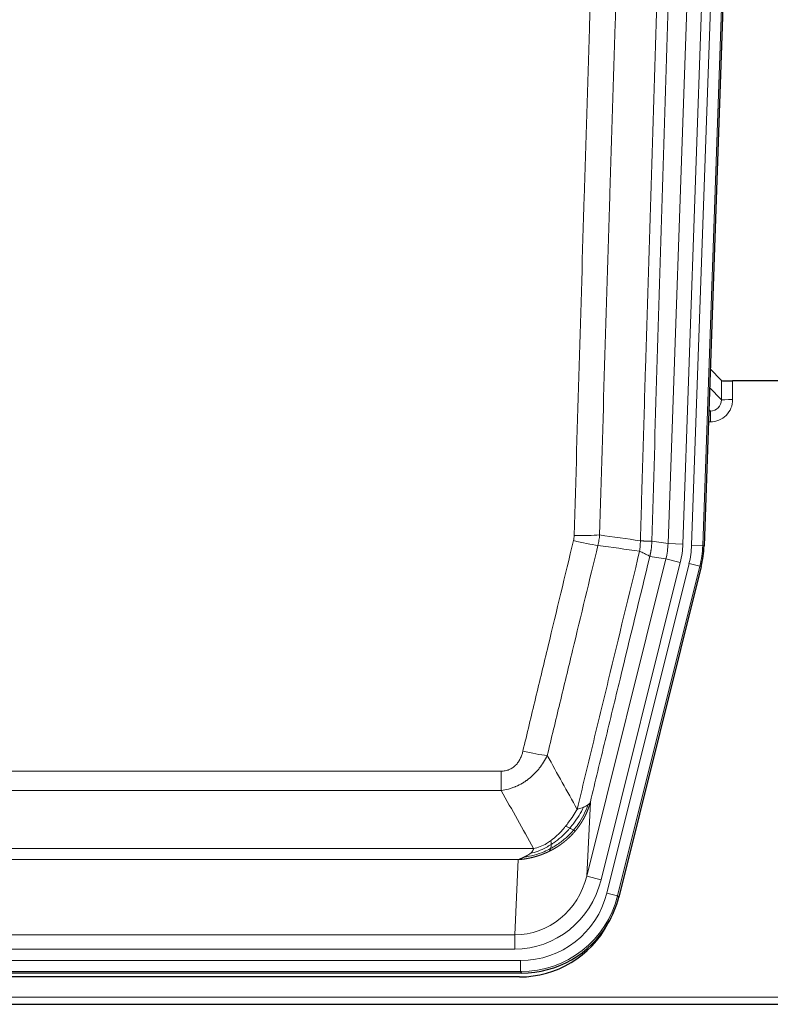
# Model space of a CAD drawing. Header units: inches. Extents: x 0 to 29700, y -16 to 21000.
# Tile 7 of 213: x 4266 to 4468, y 8980 to 9246. Entities that reach past the tile are written whole.
import ezdxf

# ---------------------------------------------------------------- set-up
doc = ezdxf.new("R2010")
doc.units = ezdxf.units.IN
doc.layers.add('1', color=7, linetype='Continuous', true_color=0xffffff)

msp = doc.modelspace()

# ---------------------------------------------------------------- linework, layer by layer
at = {"layer": '1', "color": 110, "linetype": 'Continuous', "lineweight": 13}
for p, q in [((4440.824, 9104.543), (4453.89, 9478.714)), ((4457.882, 9478.575), (4444.816, 9104.404)), ((4447.163, 9104.074), (4460.274, 9479.517)), ((4463.268, 9479.413), (4450.157, 9103.97)), ((4455.236, 9143.288), (4455.225, 9148.519)), ((4458.224, 9148.418), (4458.234, 9143.37)), ((4452.022, 9146.616), (4455.236, 9143.288)), ((4451.8, 9140.281), (4452.243, 9140.281)), ((4452.243, 9140.281), (4451.816, 9140.723)), ((4452.243, 9140.281), (4452.243, 9137.361)), ((4452.243, 9137.361), (4451.699, 9137.361)), ((4436.447, 9105.158), (4440.824, 9104.543)), ((4440.824, 9104.543), (4444.816, 9104.404)), ((4450.157, 9103.97), (4447.163, 9104.074)), ((4450.157, 9103.97), (4450.531, 9103.917)), ((4418.891, 9014.771), (4440.243, 9100.409)), ((4440.243, 9100.409), (4435.891, 9101.02)), ((4440.243, 9100.409), (4444.119, 9099.442)), ((4422.767, 9013.804), (4444.119, 9099.442)), ((4424.292, 9010.178), (4446.466, 9099.112)), ((4449.373, 9098.388), (4427.199, 9009.453)), ((4449.373, 9098.388), (4446.466, 9099.112)), ((4449.746, 9098.335), (4449.373, 9098.388)), ((4190.455, 9043.125), (4395.798, 9043.125)), ((4395.798, 9037.884), (4395.798, 9043.125)), ((4395.798, 9037.884), (4190.455, 9037.884)), ((4419.849, 9034.826), (4418.891, 9014.771)), ((4181.724, 9022.265), (4404.529, 9022.265)), ((4400.417, 9019.235), (4185.837, 9019.235)), ((4399.448, 8998.956), (4400.417, 9019.235)), ((4422.767, 9013.804), (4418.891, 9014.771)), ((4427.199, 9009.453), (4424.292, 9010.178)), ((4427.199, 9009.453), (4427.492, 9009.078)), ((4186.805, 8998.956), (4399.448, 8998.956)), ((4399.448, 8995.092), (4399.448, 8998.956)), ((4399.448, 8995.092), (4186.805, 8995.092)), ((4185.216, 8992.009), (4401.037, 8992.009)), ((4401.037, 8989.013), (4401.037, 8992.009)), ((4401.037, 8989.013), (4185.216, 8989.013)), ((4401.33, 8988.638), (4401.037, 8989.013)), ((4049.127, 8982.152), (4537.127, 8982.152))]:
    msp.add_line(p, q, dxfattribs=at)
at = {"layer": '1', "color": 2, "linetype": 'Continuous', "lineweight": 25}
for p, q in [((4463.649, 9479.562), (4450.531, 9103.917)), ((4455.225, 9148.519), (4452.198, 9151.654)), ((4488.127, 9148.418), (4458.224, 9148.418)), ((4449.746, 9098.335), (4427.492, 9009.078)), ((4401.33, 8988.638), (4184.923, 8988.638)), ((4400.738, 8987.595), (4185.515, 8987.595)), ((4049.127, 8980.205), (4537.127, 8980.205))]:
    msp.add_line(p, q, dxfattribs=at)
for centre, major_axis, ratio, start_param, end_param in [((4458.223, 9148.523), (3, 0), 0.0349646, 3.1753451, 4.712515), ((4423.51, 9104.868, 0), (-26.774, 3.763), 0.9986144, 3.0370169, 3.2461684), ((4401.272, 9015.675, 0), (-16.66, 21.323), 0.9977958, 3.5187977, 3.8037475), ((4400.713, 9014.611), (-16.639, 21.297), 0.9990195, 2.4788434, 3.5628372), ((4401.272, 9015.675, 0), (-16.66, 21.323), 0.9977958, 2.4794378, 3.5187977)]:
    msp.add_ellipse(centre, major_axis=major_axis, ratio=ratio, start_param=start_param, end_param=end_param, dxfattribs=at)
at = {"layer": '1', "color": 110, "linetype": 'Continuous', "lineweight": 13}
for centre, major_axis, ratio, start_param, end_param in [((4452.231, 9143.37), (3.237, -5.067), 0.9977321, 5.7157535, 7.2865499), ((4452.231, 9143.292), (1.726, -2.474), 0.9943829, 5.6754356, 7.2462319), ((4458.234, 9143.292), (-3, -0.006), 0.0261769, 4.7123351, 6.249505), ((4415.306, 9106.457), (-9.719, 2.353), 0.1107863, 1.5976112, 2.3432486), ((4415.494, 9107.863), (-9.996, 0.288), 0.1133347, 1.5740649, 2.3314742), ((4420.798, 9105.25), (19.844, -2.789), 0.9980617, 6.1786096, 6.387761), ((4420.798, 9105.25), (23.799, -3.345), 0.9986144, 6.1786096, 6.387761), ((4423.145, 9104.92, 0), (-23.799, 3.345), 0.9986144, 3.0370169, 3.2461684), ((4423.145, 9104.92), (26.766, -3.762), 0.9989218, 6.1786096, 6.387761), ((4401.645, 9049.883), (9.722, -2.342), 0.1329353, 4.744395, 5.4873531), ((4399.528, 9019.939), (-1.001, -20.961), 0.9530564, 0.0460885, 1.3674009), ((4399.528, 9019.939, 0), (-1.185, -24.82), 0.9658521, 0.0460885, 1.3674009), ((4400.985, 9016.042, 0), (-14.809, 18.954), 0.9977958, 2.4794378, 3.8037475), ((4400.985, 9016.042), (16.651, -21.313), 0.9982842, 5.6210305, 6.9453401)]:
    msp.add_ellipse(centre, major_axis=major_axis, ratio=ratio, start_param=start_param, end_param=end_param, dxfattribs=at)
for points, knots in [([(4433.358, 9105.289), (4433.414, 9107.222), (4433.47, 9109.156), (4433.582, 9113.023), (4433.75, 9118.825), (4434.146, 9132.366), (4434.489, 9143.978), (4435.182, 9167.211), (4436.123, 9198.211), (4437.581, 9244.775), (4438.586, 9275.861), (4439.159, 9293.359), (4439.223, 9295.304), (4439.351, 9299.193), (4439.544, 9305.026), (4439.995, 9318.639), (4440.387, 9330.31), (4440.715, 9340.037), (4440.781, 9341.982), (4440.913, 9345.873), (4441.111, 9351.709), (4441.576, 9365.326), (4441.979, 9376.997), (4442.791, 9400.337), (4443.888, 9431.456), (4445.016, 9462.568), (4445.587, 9478.123)], [0, 0, 0, 0, 0.015625, 0.015625, 0.03125, 0.0625, 0.125, 0.125, 0.25, 0.375, 0.5, 0.5, 0.515625, 0.515625, 0.53125, 0.5625, 0.625, 0.625, 0.640625, 0.640625, 0.65625, 0.6875, 0.75, 0.75, 0.875, 1, 1, 1, 1]), ([(4448.643, 9476.647), (4448.073, 9461.148), (4446.948, 9430.147), (4445.854, 9399.14), (4445.045, 9375.883), (4444.643, 9364.254), (4444.179, 9350.685), (4443.981, 9344.87), (4443.85, 9340.993), (4443.784, 9339.055), (4443.457, 9329.363), (4443.066, 9317.735), (4442.616, 9304.171), (4442.424, 9298.358), (4442.296, 9294.483), (4442.233, 9292.546), (4441.66, 9275.111), (4440.659, 9244.137), (4439.204, 9197.742), (4437.798, 9151.412), (4436.892, 9120.569), (4436.447, 9105.158)], [0, 0, 0, 0, 0.125, 0.25, 0.25, 0.3125, 0.34375, 0.359375, 0.359375, 0.375, 0.375, 0.4375, 0.46875, 0.484375, 0.484375, 0.5, 0.5, 0.625, 0.75, 0.875, 1, 1, 1, 1]), ([(4415.494, 9106.729), (4415.931, 9121.967), (4416.822, 9152.467), (4417.742, 9183.015), (4418.444, 9205.944), (4418.68, 9213.59), (4419.156, 9228.887), (4419.396, 9236.539), (4420.121, 9259.503), (4420.612, 9274.819), (4421.236, 9293.973), (4421.361, 9297.804), (4421.613, 9305.465), (4421.991, 9316.958), (4422.373, 9328.45), (4423.144, 9351.435), (4424.186, 9382.082), (4425.794, 9428.054), (4426.895, 9458.703), (4427.452, 9474.027)], [0, 0, 0, 0, 0.125, 0.25, 0.25, 0.3125, 0.3125, 0.375, 0.375, 0.5, 0.5, 0.53125, 0.53125, 0.5625, 0.625, 0.625, 0.75, 0.875, 1, 1, 1, 1]), ([(4434.335, 9473.684), (4433.777, 9458.378), (4432.675, 9427.768), (4431.065, 9381.853), (4430.022, 9351.244), (4429.25, 9328.288), (4428.867, 9316.81), (4428.488, 9305.332), (4428.237, 9297.68), (4428.111, 9293.854), (4427.487, 9274.724), (4426.995, 9259.427), (4426.269, 9236.492), (4426.028, 9228.849), (4425.552, 9213.571), (4425.316, 9205.934), (4424.613, 9183.034), (4423.691, 9152.525), (4422.799, 9122.063), (4422.361, 9106.844)], [0, 0, 0, 0, 0.125, 0.25, 0.375, 0.375, 0.4375, 0.46875, 0.46875, 0.5, 0.5, 0.625, 0.625, 0.6875, 0.6875, 0.75, 0.75, 0.875, 1, 1, 1, 1]), ([(4401.645, 9048.516), (4402.779, 9053.243), (4403.914, 9057.973), (4406.187, 9067.434), (4407.324, 9072.166), (4410.739, 9086.367), (4413.021, 9095.84), (4415.306, 9105.318)], [0, 0, 0, 0, 0.25, 0.25, 0.5, 0.5, 1, 1, 1, 1]), ([(4415.494, 9106.729), (4415.487, 9106.491), (4415.468, 9106.254), (4415.405, 9105.783), (4415.362, 9105.55), (4415.306, 9105.318)], [0, 0, 0, 0, 0.5, 0.5, 1, 1, 1, 1]), ([(4433.358, 9105.289), (4433.337, 9104.811), (4433.322, 9104.336), (4433.263, 9103.39), (4433.221, 9102.921), (4433.146, 9102.455)], [0, 0, 0, 0, 0.5, 0.5, 1, 1, 1, 1]), ([(4433.358, 9105.289), (4433.371, 9105.288), (4433.396, 9105.286), (4433.434, 9105.283), (4433.472, 9105.279), (4433.51, 9105.276), (4433.549, 9105.273), (4433.587, 9105.27), (4433.626, 9105.267), (4433.664, 9105.264), (4433.703, 9105.261), (4433.742, 9105.258), (4433.781, 9105.255), (4433.819, 9105.252), (4433.858, 9105.249), (4433.898, 9105.247), (4433.937, 9105.244), (4433.976, 9105.241), (4434.015, 9105.238), (4434.054, 9105.235), (4434.093, 9105.233), (4434.133, 9105.23), (4434.172, 9105.227), (4434.211, 9105.225), (4434.25, 9105.222), (4434.289, 9105.22), (4434.329, 9105.217), (4434.368, 9105.215), (4434.407, 9105.212), (4434.446, 9105.21), (4434.485, 9105.208), (4434.524, 9105.205), (4434.562, 9105.203), (4434.601, 9105.201), (4434.64, 9105.199), (4434.678, 9105.197), (4434.717, 9105.194), (4434.755, 9105.192), (4434.793, 9105.19), (4434.831, 9105.188), (4434.869, 9105.187), (4434.906, 9105.185), (4434.944, 9105.183), (4434.981, 9105.181), (4435.018, 9105.179), (4435.055, 9105.178), (4435.092, 9105.176), (4435.128, 9105.174), (4435.164, 9105.173), (4435.2, 9105.171), (4435.236, 9105.17), (4435.272, 9105.169), (4435.307, 9105.167), (4435.342, 9105.166), (4435.376, 9105.165), (4435.411, 9105.163), (4435.444, 9105.162), (4435.478, 9105.161), (4435.511, 9105.16), (4435.547, 9105.159), (4435.583, 9105.158), (4435.622, 9105.157), (4435.659, 9105.156), (4435.696, 9105.155), (4435.732, 9105.154), (4435.767, 9105.154), (4435.801, 9105.153), (4435.835, 9105.152), (4435.867, 9105.152), (4435.899, 9105.151), (4435.93, 9105.151), (4435.96, 9105.15), (4435.989, 9105.15), (4436.017, 9105.149), (4436.045, 9105.149), (4436.071, 9105.149), (4436.097, 9105.149), (4436.122, 9105.149), (4436.146, 9105.149), (4436.169, 9105.149), (4436.192, 9105.149), (4436.213, 9105.149), (4436.234, 9105.149), (4436.253, 9105.149), (4436.272, 9105.15), (4436.29, 9105.15), (4436.307, 9105.15), (4436.323, 9105.151), (4436.338, 9105.151), (4436.353, 9105.152), (4436.366, 9105.152), (4436.379, 9105.153), (4436.39, 9105.153), (4436.401, 9105.154), (4436.411, 9105.155), (4436.42, 9105.155), (4436.428, 9105.156), (4436.436, 9105.157), (4436.442, 9105.158), (4436.446, 9105.158), (4436.447, 9105.158)], [0, 0, 0, 0, 0.0069372, 0.0139334, 0.0209887, 0.028103, 0.0352764, 0.0425088, 0.0498003, 0.0571509, 0.0645605, 0.0720292, 0.0795569, 0.0871437, 0.0947896, 0.1024945, 0.1102584, 0.1180815, 0.1259636, 0.1339048, 0.141905, 0.1499643, 0.1580827, 0.1662601, 0.1744966, 0.1827922, 0.1911468, 0.1995605, 0.2080333, 0.2165651, 0.225156, 0.233806, 0.2425151, 0.2512832, 0.2601104, 0.2689967, 0.277942, 0.2869465, 0.29601, 0.3051325, 0.3143142, 0.3235549, 0.3328547, 0.3422136, 0.3516315, 0.3611085, 0.3706446, 0.3802398, 0.3898941, 0.3996074, 0.4093798, 0.4192113, 0.4291019, 0.4390515, 0.4490602, 0.459128, 0.4692549, 0.4794409, 0.4896859, 0.4999901, 0.5124905, 0.524991, 0.5374914, 0.5499918, 0.5624922, 0.5749926, 0.587493, 0.5999934, 0.6124937, 0.6249941, 0.6374944, 0.6499948, 0.6624951, 0.6749954, 0.6874957, 0.699996, 0.7124963, 0.7249966, 0.7374968, 0.7499971, 0.7624973, 0.7749976, 0.7874978, 0.799998, 0.8124982, 0.8249984, 0.8374986, 0.8499988, 0.8624989, 0.8749991, 0.8874992, 0.8999993, 0.9124995, 0.9249996, 0.9374997, 0.9499998, 0.9624998, 0.9749999, 0.9875, 1, 1, 1, 1]), ([(4436.447, 9105.158), (4436.447, 9105.146), (4436.446, 9105.098), (4436.442, 9104.996), (4436.435, 9104.83), (4436.424, 9104.6), (4436.405, 9104.307), (4436.376, 9103.951), (4436.335, 9103.532), (4436.291, 9103.173), (4436.252, 9102.898), (4436.227, 9102.726), (4436.201, 9102.56), (4436.174, 9102.397), (4436.146, 9102.24), (4436.119, 9102.087), (4436.09, 9101.938), (4436.062, 9101.794), (4436.033, 9101.654), (4436.005, 9101.519), (4435.976, 9101.388), (4435.948, 9101.261), (4435.92, 9101.139), (4435.9, 9101.059), (4435.891, 9101.02)], [0, 0, 0, 0, 0.0092499, 0.0337179, 0.073404, 0.128308, 0.1984299, 0.2837694, 0.3843264, 0.5001005, 0.5424888, 0.5838484, 0.6241794, 0.6634821, 0.7017567, 0.7390032, 0.7752221, 0.8104134, 0.8445775, 0.8777146, 0.909825, 0.9409091, 0.9709673, 1, 1, 1, 1]), ([(4421.902, 9104.044), (4419.614, 9094.579), (4417.33, 9085.119), (4413.911, 9070.938), (4412.772, 9066.212), (4410.497, 9056.764), (4409.36, 9052.042), (4408.225, 9047.321)], [0, 0, 0, 0, 0.5, 0.5, 0.75, 0.75, 1, 1, 1, 1]), ([(4416.292, 9032.812), (4417.69, 9038.606), (4419.089, 9044.403), (4421.892, 9056.001), (4423.295, 9061.803), (4427.508, 9079.214), (4430.324, 9090.83), (4433.146, 9102.455)], [0, 0, 0, 0, 0.25, 0.25, 0.5, 0.5, 1, 1, 1, 1]), ([(4433.146, 9102.455), (4433.555, 9102.262), (4433.927, 9102.088), (4434.586, 9101.778), (4434.871, 9101.641), (4435.343, 9101.404), (4435.529, 9101.304), (4435.792, 9101.138), (4435.87, 9101.071), (4435.891, 9101.02)], [0, 0, 0, 0, 0.25, 0.25, 0.5, 0.5, 0.75, 0.75, 1, 1, 1, 1]), ([(4435.891, 9101.02), (4433.205, 9089.972), (4430.526, 9078.932), (4426.515, 9062.382), (4425.179, 9056.868), (4422.512, 9045.844), (4421.179, 9040.334), (4419.849, 9034.826)], [0, 0, 0, 0, 0.5, 0.5, 0.75, 0.75, 1, 1, 1, 1]), ([(4401.645, 9048.516), (4401.624, 9048.428), (4401.602, 9048.341), (4401.556, 9048.167), (4401.532, 9048.08), (4401.456, 9047.821), (4401.402, 9047.65), (4401.284, 9047.312), (4401.22, 9047.145), (4401.084, 9046.815), (4401.01, 9046.652), (4400.853, 9046.331), (4400.769, 9046.173), (4400.634, 9045.939), (4400.587, 9045.862), (4400.491, 9045.709), (4400.441, 9045.633), (4400.287, 9045.409), (4400.179, 9045.265), (4399.951, 9044.986), (4399.831, 9044.852), (4399.642, 9044.659), (4399.545, 9044.564), (4399.444, 9044.473), (4399.376, 9044.413), (4399.341, 9044.383), (4399.167, 9044.237), (4399.022, 9044.129), (4398.575, 9043.826), (4398.259, 9043.657), (4397.838, 9043.487), (4397.753, 9043.455), (4397.58, 9043.396), (4397.493, 9043.369), (4397.232, 9043.293), (4397.056, 9043.253), (4396.701, 9043.188), (4396.522, 9043.164), (4396.162, 9043.133), (4395.981, 9043.125), (4395.798, 9043.125)], [0, 0, 0, 0, 0.03125, 0.03125, 0.0625, 0.0625, 0.125, 0.125, 0.1875, 0.1875, 0.25, 0.25, 0.3125, 0.3125, 0.34375, 0.34375, 0.375, 0.375, 0.4375, 0.4375, 0.5, 0.5, 0.53125, 0.546875, 0.546875, 0.5625, 0.5625, 0.625, 0.625, 0.75, 0.75, 0.78125, 0.78125, 0.8125, 0.8125, 0.875, 0.875, 0.9375, 0.9375, 1, 1, 1, 1]), ([(4408.225, 9047.321), (4407.927, 9046.71), (4407.601, 9046.118), (4406.888, 9044.974), (4406.501, 9044.422), (4405.873, 9043.626), (4405.601, 9043.301), (4405.316, 9042.985), (4405.201, 9042.859), (4405.143, 9042.797), (4404.967, 9042.611), (4404.849, 9042.489), (4404.246, 9041.888), (4403.737, 9041.439), (4403.065, 9040.917), (4402.929, 9040.815), (4402.722, 9040.665), (4402.652, 9040.616), (4402.512, 9040.518), (4402.442, 9040.469), (4402.09, 9040.231), (4401.803, 9040.05), (4400.927, 9039.536), (4400.322, 9039.232), (4399.619, 9038.934), (4399.54, 9038.902), (4399.383, 9038.838), (4399.303, 9038.807), (4399.065, 9038.715), (4398.906, 9038.657), (4398.426, 9038.49), (4398.104, 9038.39), (4397.129, 9038.119), (4396.468, 9037.981), (4395.798, 9037.884)], [0, 0, 0, 0, 0.125, 0.125, 0.25, 0.25, 0.3125, 0.328125, 0.328125, 0.34375, 0.34375, 0.375, 0.375, 0.5, 0.5, 0.53125, 0.53125, 0.546875, 0.546875, 0.5625, 0.5625, 0.625, 0.625, 0.75, 0.75, 0.765625, 0.765625, 0.78125, 0.78125, 0.8125, 0.8125, 0.875, 0.875, 1, 1, 1, 1]), ([(4417.999, 9033.371), (4417.301, 9031.906), (4416.43, 9030.451), (4415.069, 9028.633), (4414.712, 9028.188), (4414.341, 9027.756)], [0, 0, 0, 0, 0.75, 0.75, 1, 1, 1, 1]), ([(4419.21, 9034.043), (4418.597, 9032.23), (4417.701, 9030.451), (4416.172, 9028.269), (4415.762, 9027.74), (4415.327, 9027.229)], [0, 0, 0, 0, 0.75, 0.75, 1, 1, 1, 1]), ([(4419.849, 9034.826), (4419.843, 9034.803), (4419.831, 9034.757), (4419.813, 9034.689), (4419.794, 9034.621), (4419.776, 9034.553), (4419.757, 9034.486), (4419.739, 9034.418), (4419.72, 9034.351), (4419.701, 9034.285), (4419.681, 9034.219), (4419.662, 9034.153), (4419.642, 9034.087), (4419.623, 9034.021), (4419.603, 9033.956), (4419.583, 9033.891), (4419.562, 9033.827), (4419.542, 9033.763), (4419.521, 9033.699), (4419.501, 9033.635), (4419.48, 9033.572), (4419.459, 9033.508), (4419.438, 9033.446), (4419.417, 9033.383), (4419.395, 9033.321), (4419.374, 9033.259), (4419.352, 9033.197), (4419.33, 9033.136), (4419.309, 9033.075), (4419.287, 9033.014), (4419.265, 9032.954), (4419.242, 9032.894), (4419.22, 9032.834), (4419.198, 9032.774), (4419.175, 9032.715), (4419.152, 9032.656), (4419.13, 9032.597), (4419.107, 9032.539), (4419.084, 9032.481), (4419.061, 9032.423), (4419.038, 9032.366), (4419.015, 9032.308), (4418.991, 9032.252), (4418.968, 9032.195), (4418.944, 9032.139), (4418.921, 9032.082), (4418.897, 9032.027), (4418.873, 9031.971), (4418.85, 9031.916), (4418.826, 9031.861), (4418.802, 9031.806), (4418.778, 9031.752), (4418.754, 9031.698), (4418.73, 9031.644), (4418.706, 9031.591), (4418.681, 9031.538), (4418.657, 9031.485), (4418.633, 9031.432), (4418.608, 9031.38), (4418.584, 9031.328), (4418.559, 9031.276), (4418.535, 9031.224), (4418.51, 9031.173), (4418.485, 9031.122), (4418.461, 9031.072), (4418.436, 9031.021), (4418.411, 9030.971), (4418.386, 9030.922), (4418.362, 9030.872), (4418.337, 9030.823), (4418.312, 9030.774), (4418.287, 9030.725), (4418.262, 9030.677), (4418.237, 9030.629), (4418.212, 9030.581), (4418.187, 9030.533), (4418.162, 9030.486), (4418.137, 9030.439), (4418.112, 9030.392), (4418.087, 9030.346), (4418.062, 9030.3), (4418.037, 9030.254), (4418.012, 9030.208), (4417.987, 9030.163), (4417.962, 9030.118), (4417.937, 9030.073), (4417.912, 9030.028), (4417.886, 9029.984), (4417.861, 9029.94), (4417.836, 9029.896), (4417.811, 9029.853), (4417.786, 9029.809), (4417.761, 9029.767), (4417.736, 9029.724), (4417.711, 9029.681), (4417.686, 9029.639), (4417.661, 9029.597), (4417.636, 9029.556), (4417.611, 9029.514), (4417.586, 9029.473), (4417.562, 9029.433), (4417.537, 9029.392), (4417.512, 9029.352), (4417.487, 9029.312), (4417.462, 9029.272), (4417.438, 9029.232), (4417.413, 9029.193), (4417.388, 9029.154), (4417.364, 9029.115), (4417.339, 9029.077), (4417.315, 9029.038), (4417.29, 9029), (4417.266, 9028.963), (4417.241, 9028.925), (4417.217, 9028.888), (4417.193, 9028.851), (4417.168, 9028.814), (4417.144, 9028.778), (4417.12, 9028.742), (4417.096, 9028.706), (4417.072, 9028.67), (4417.048, 9028.634), (4417.024, 9028.599), (4417, 9028.564), (4416.976, 9028.529), (4416.953, 9028.495), (4416.929, 9028.461), (4416.905, 9028.427), (4416.882, 9028.393), (4416.858, 9028.359), (4416.835, 9028.326), (4416.812, 9028.293), (4416.788, 9028.26), (4416.765, 9028.228), (4416.742, 9028.195), (4416.719, 9028.163), (4416.696, 9028.131), (4416.673, 9028.1), (4416.65, 9028.068), (4416.628, 9028.037), (4416.605, 9028.006), (4416.583, 9027.976), (4416.56, 9027.945), (4416.538, 9027.915), (4416.515, 9027.885), (4416.493, 9027.855), (4416.471, 9027.826), (4416.449, 9027.797), (4416.427, 9027.767), (4416.405, 9027.739), (4416.384, 9027.71), (4416.362, 9027.682), (4416.34, 9027.654), (4416.319, 9027.626), (4416.298, 9027.598), (4416.276, 9027.57), (4416.255, 9027.543), (4416.234, 9027.516), (4416.213, 9027.489), (4416.192, 9027.463), (4416.172, 9027.437), (4416.151, 9027.41), (4416.13, 9027.384), (4416.11, 9027.359), (4416.09, 9027.333), (4416.069, 9027.308), (4416.049, 9027.283), (4416.029, 9027.258), (4416.009, 9027.234), (4415.99, 9027.209), (4415.97, 9027.185), (4415.95, 9027.161), (4415.931, 9027.137), (4415.912, 9027.114), (4415.892, 9027.091), (4415.873, 9027.067), (4415.854, 9027.045), (4415.836, 9027.022), (4415.823, 9027.007), (4415.817, 9026.999)], [0, 0, 0, 0, 0.0080212, 0.0160154, 0.0239827, 0.0319231, 0.0398365, 0.0477229, 0.0555824, 0.0634149, 0.0712205, 0.0789992, 0.0867509, 0.0944756, 0.1021734, 0.1098443, 0.1174881, 0.1251051, 0.1326951, 0.1402581, 0.1477942, 0.1553034, 0.1627856, 0.1702408, 0.1776691, 0.1850704, 0.1924448, 0.1997923, 0.2071128, 0.2144063, 0.2216729, 0.2289126, 0.2361253, 0.243311, 0.2504698, 0.2576016, 0.2647065, 0.2717845, 0.2788355, 0.2858595, 0.2928566, 0.2998268, 0.30677, 0.3136862, 0.3205755, 0.3274379, 0.3342733, 0.3410817, 0.3478632, 0.3546178, 0.3613454, 0.3680461, 0.3747198, 0.3813665, 0.3879863, 0.3945792, 0.4011451, 0.4076841, 0.4141961, 0.4206811, 0.4271393, 0.4335704, 0.4399746, 0.4463519, 0.4527022, 0.4590256, 0.465322, 0.4715915, 0.477834, 0.4840496, 0.4902382, 0.4963999, 0.5025346, 0.5086424, 0.5147232, 0.5207771, 0.526804, 0.532804, 0.5387771, 0.5447232, 0.5506423, 0.5565345, 0.5623997, 0.568238, 0.5740494, 0.5798338, 0.5855912, 0.5913217, 0.5970253, 0.6027019, 0.6083515, 0.6139742, 0.61957, 0.6251388, 0.6306807, 0.6361956, 0.6416836, 0.6471446, 0.6525787, 0.6579858, 0.663366, 0.6687192, 0.6740455, 0.6793448, 0.6846172, 0.6898627, 0.6950812, 0.7002727, 0.7054373, 0.710575, 0.7156857, 0.7207694, 0.7258262, 0.7308561, 0.735859, 0.740835, 0.745784, 0.7507061, 0.7556012, 0.7604694, 0.7653107, 0.7701249, 0.7749123, 0.7796727, 0.7844061, 0.7891127, 0.7937922, 0.7984448, 0.8030705, 0.8076692, 0.812241, 0.8167858, 0.8213037, 0.8257947, 0.8302587, 0.8346957, 0.8391058, 0.843489, 0.8478452, 0.8521745, 0.8564768, 0.8607522, 0.8650006, 0.8692221, 0.8734166, 0.8775842, 0.8817249, 0.8858386, 0.8899254, 0.8939852, 0.8980181, 0.902024, 0.906003, 0.909955, 0.9138802, 0.9177783, 0.9216495, 0.9254938, 0.9293111, 0.9331015, 0.936865, 0.9406015, 0.944311, 0.9479937, 0.9516493, 0.9552781, 0.9588799, 0.9624547, 0.9660026, 0.9695236, 0.9730176, 0.9764847, 0.9799249, 0.9833381, 0.9867243, 0.9900837, 0.993416, 0.9967215, 1, 1, 1, 1]), ([(4417.999, 9033.371), (4417.876, 9033.32), (4417.748, 9033.27), (4417.416, 9033.148), (4417.205, 9033.077), (4416.764, 9032.941), (4416.532, 9032.875), (4416.292, 9032.812)], [0, 0, 0, 0, 0.25, 0.25, 0.625, 0.625, 1, 1, 1, 1]), ([(4419.21, 9034.043), (4419.171, 9034.013), (4419.13, 9033.983), (4418.963, 9033.864), (4418.824, 9033.777), (4418.52, 9033.609), (4418.356, 9033.528), (4418.121, 9033.423), (4418.06, 9033.397), (4417.999, 9033.371)], [0, 0, 0, 0, 0.125, 0.125, 0.5, 0.5, 0.875, 0.875, 1, 1, 1, 1]), ([(4419.849, 9034.826), (4419.764, 9034.617), (4419.622, 9034.418), (4419.359, 9034.166), (4419.287, 9034.104), (4419.21, 9034.043)], [0, 0, 0, 0, 0.75, 0.75, 1, 1, 1, 1]), ([(4416.292, 9032.812), (4415.599, 9031.672), (4414.833, 9030.483), (4413.706, 9028.953), (4413.415, 9028.575), (4413.117, 9028.205)], [0, 0, 0, 0, 0.75, 0.75, 1, 1, 1, 1]), ([(4413.117, 9028.205), (4412.967, 9028.02), (4412.816, 9027.837), (4412.201, 9027.114), (4411.722, 9026.592), (4410.728, 9025.611), (4410.213, 9025.152), (4409.506, 9024.593), (4409.328, 9024.457), (4409.147, 9024.327)], [0, 0, 0, 0, 0.125, 0.125, 0.5, 0.5, 0.875, 0.875, 1, 1, 1, 1]), ([(4414.341, 9027.756), (4414.242, 9027.805), (4414.141, 9027.852), (4413.884, 9027.966), (4413.727, 9028.03), (4413.416, 9028.137), (4413.263, 9028.179), (4413.117, 9028.205)], [0, 0, 0, 0, 0.25, 0.25, 0.625, 0.625, 1, 1, 1, 1]), ([(4415.817, 9026.999), (4415.802, 9026.982), (4415.773, 9026.947), (4415.729, 9026.894), (4415.684, 9026.842), (4415.64, 9026.79), (4415.595, 9026.738), (4415.551, 9026.686), (4415.506, 9026.635), (4415.461, 9026.584), (4415.416, 9026.533), (4415.371, 9026.482), (4415.326, 9026.432), (4415.281, 9026.382), (4415.235, 9026.331), (4415.19, 9026.282), (4415.145, 9026.232), (4415.099, 9026.183), (4415.053, 9026.134), (4415.007, 9026.085), (4414.962, 9026.036), (4414.916, 9025.987), (4414.869, 9025.939), (4414.823, 9025.891), (4414.777, 9025.843), (4414.731, 9025.796), (4414.684, 9025.748), (4414.638, 9025.701), (4414.591, 9025.654), (4414.545, 9025.607), (4414.498, 9025.561), (4414.451, 9025.514), (4414.404, 9025.468), (4414.358, 9025.422), (4414.311, 9025.377), (4414.263, 9025.331), (4414.216, 9025.286), (4414.169, 9025.241), (4414.122, 9025.196), (4414.075, 9025.152), (4414.027, 9025.107), (4413.98, 9025.063), (4413.932, 9025.019), (4413.885, 9024.975), (4413.837, 9024.932), (4413.789, 9024.889), (4413.742, 9024.845), (4413.694, 9024.803), (4413.646, 9024.76), (4413.598, 9024.717), (4413.55, 9024.675), (4413.502, 9024.633), (4413.454, 9024.591), (4413.406, 9024.55), (4413.358, 9024.508), (4413.31, 9024.467), (4413.261, 9024.426), (4413.213, 9024.385), (4413.165, 9024.345), (4413.116, 9024.305), (4413.068, 9024.264), (4413.019, 9024.224), (4412.971, 9024.185), (4412.922, 9024.145), (4412.874, 9024.106), (4412.825, 9024.067), (4412.777, 9024.028), (4412.728, 9023.989), (4412.679, 9023.951), (4412.63, 9023.912), (4412.582, 9023.874), (4412.533, 9023.836), (4412.484, 9023.799), (4412.435, 9023.761), (4412.386, 9023.724), (4412.338, 9023.687), (4412.289, 9023.65), (4412.24, 9023.613), (4412.191, 9023.577), (4412.142, 9023.541), (4412.093, 9023.505), (4412.044, 9023.469), (4411.995, 9023.433), (4411.946, 9023.398), (4411.897, 9023.362), (4411.847, 9023.327), (4411.798, 9023.292), (4411.749, 9023.258), (4411.7, 9023.223), (4411.651, 9023.189), (4411.602, 9023.155), (4411.553, 9023.121), (4411.504, 9023.087), (4411.454, 9023.054), (4411.405, 9023.02), (4411.356, 9022.987), (4411.307, 9022.954), (4411.258, 9022.921), (4411.209, 9022.889), (4411.159, 9022.857), (4411.11, 9022.824), (4411.061, 9022.792), (4411.012, 9022.761), (4410.963, 9022.729), (4410.913, 9022.698), (4410.864, 9022.666), (4410.815, 9022.635), (4410.766, 9022.604), (4410.717, 9022.574), (4410.668, 9022.543), (4410.618, 9022.513), (4410.569, 9022.483), (4410.52, 9022.453), (4410.471, 9022.423), (4410.422, 9022.394), (4410.373, 9022.364), (4410.324, 9022.335), (4410.275, 9022.306), (4410.226, 9022.277), (4410.177, 9022.248), (4410.128, 9022.22), (4410.079, 9022.192), (4410.03, 9022.164), (4409.981, 9022.136), (4409.932, 9022.108), (4409.883, 9022.08), (4409.834, 9022.053), (4409.785, 9022.026), (4409.737, 9021.998), (4409.688, 9021.972), (4409.639, 9021.945), (4409.59, 9021.918), (4409.541, 9021.892), (4409.493, 9021.866), (4409.444, 9021.84), (4409.395, 9021.814), (4409.347, 9021.788), (4409.298, 9021.763), (4409.25, 9021.737), (4409.201, 9021.712), (4409.153, 9021.687), (4409.104, 9021.662), (4409.056, 9021.638), (4409.007, 9021.613), (4408.959, 9021.589), (4408.911, 9021.565), (4408.862, 9021.54), (4408.83, 9021.525), (4408.814, 9021.517)], [0, 0, 0, 0, 0.0076941, 0.0153765, 0.0230472, 0.0307061, 0.0383534, 0.045989, 0.0536129, 0.061225, 0.0688255, 0.0764143, 0.0839914, 0.0915567, 0.0991104, 0.1066524, 0.1141827, 0.1217013, 0.1292082, 0.1367034, 0.1441869, 0.1516588, 0.1591189, 0.1665674, 0.1740041, 0.1814292, 0.1888426, 0.1962444, 0.2036344, 0.2110128, 0.2183794, 0.2257344, 0.2330778, 0.2404094, 0.2477294, 0.2550377, 0.2623343, 0.2696193, 0.2768926, 0.2841542, 0.2914041, 0.2986424, 0.305869, 0.313084, 0.3202872, 0.3274789, 0.3346588, 0.3418271, 0.3489838, 0.3561287, 0.3632621, 0.3703837, 0.3774937, 0.3845921, 0.3916788, 0.3987539, 0.4058173, 0.412869, 0.4199092, 0.4269376, 0.4339544, 0.4409596, 0.4479532, 0.454935, 0.4619053, 0.4688639, 0.4758109, 0.4827462, 0.4896699, 0.496582, 0.5034825, 0.5103713, 0.5172485, 0.524114, 0.5309679, 0.5378102, 0.5446409, 0.55146, 0.5582674, 0.5650632, 0.5718474, 0.57862, 0.5853809, 0.5921303, 0.598868, 0.6055941, 0.6123087, 0.6190116, 0.6257029, 0.6323825, 0.6390506, 0.6457071, 0.652352, 0.6589853, 0.665607, 0.672217, 0.6788155, 0.6854024, 0.6919777, 0.6985414, 0.7050935, 0.7116341, 0.718163, 0.7246804, 0.7311862, 0.7376804, 0.744163, 0.750634, 0.7570935, 0.7635413, 0.7699776, 0.7764024, 0.7828155, 0.7892171, 0.7956072, 0.8019856, 0.8083525, 0.8147079, 0.8210516, 0.8273839, 0.8337045, 0.8400136, 0.8463112, 0.8525972, 0.8588716, 0.8651345, 0.8713859, 0.8776257, 0.8838539, 0.8900706, 0.8962758, 0.9024695, 0.9086516, 0.9148221, 0.9209812, 0.9271287, 0.9332646, 0.9393891, 0.945502, 0.9516034, 0.9576933, 0.9637717, 0.9698385, 0.9758938, 0.9819376, 0.9879699, 0.9939907, 1, 1, 1, 1]), ([(4415.327, 9027.229), (4415.109, 9026.974), (4414.886, 9026.724), (4413.968, 9025.744), (4413.226, 9025.056), (4411.661, 9023.797), (4410.838, 9023.224), (4409.704, 9022.547), (4409.418, 9022.384), (4409.129, 9022.229)], [0, 0, 0, 0, 0.125, 0.125, 0.5, 0.5, 0.875, 0.875, 1, 1, 1, 1]), ([(4414.341, 9027.756), (4414.155, 9027.54), (4413.966, 9027.328), (4413.194, 9026.491), (4412.584, 9025.896), (4411.314, 9024.784), (4410.655, 9024.269), (4409.754, 9023.642), (4409.526, 9023.491), (4409.298, 9023.345)], [0, 0, 0, 0, 0.125, 0.125, 0.5, 0.5, 0.875, 0.875, 1, 1, 1, 1]), ([(4415.327, 9027.229), (4415.296, 9027.246), (4415.264, 9027.264), (4415.129, 9027.339), (4415.016, 9027.402), (4414.767, 9027.538), (4414.63, 9027.611), (4414.439, 9027.708), (4414.39, 9027.732), (4414.341, 9027.756)], [0, 0, 0, 0, 0.125, 0.125, 0.5, 0.5, 0.875, 0.875, 1, 1, 1, 1]), ([(4415.817, 9026.999), (4415.746, 9027.012), (4415.646, 9027.057), (4415.445, 9027.164), (4415.388, 9027.195), (4415.327, 9027.229)], [0, 0, 0, 0, 0.75, 0.75, 1, 1, 1, 1]), ([(4409.298, 9023.345), (4408.84, 9023.053), (4408.376, 9022.782), (4406.506, 9021.788), (4405.069, 9021.247), (4403.659, 9020.927)], [0, 0, 0, 0, 0.25, 0.25, 1, 1, 1, 1]), ([(4409.147, 9024.327), (4408.787, 9024.066), (4408.42, 9023.824), (4406.926, 9022.943), (4405.75, 9022.478), (4404.529, 9022.265)], [0, 0, 0, 0, 0.25, 0.25, 1, 1, 1, 1]), ([(4409.129, 9022.229), (4409.141, 9022.269), (4409.153, 9022.31), (4409.197, 9022.479), (4409.226, 9022.616), (4409.27, 9022.9), (4409.285, 9023.049), (4409.295, 9023.247), (4409.297, 9023.296), (4409.298, 9023.345)], [0, 0, 0, 0, 0.125, 0.125, 0.5, 0.5, 0.875, 0.875, 1, 1, 1, 1]), ([(4409.298, 9023.345), (4409.299, 9023.443), (4409.297, 9023.54), (4409.284, 9023.774), (4409.268, 9023.908), (4409.22, 9024.145), (4409.188, 9024.248), (4409.147, 9024.327)], [0, 0, 0, 0, 0.25, 0.25, 0.625, 0.625, 1, 1, 1, 1]), ([(4408.814, 9021.517), (4408.792, 9021.506), (4408.749, 9021.485), (4408.684, 9021.453), (4408.619, 9021.422), (4408.554, 9021.39), (4408.489, 9021.36), (4408.424, 9021.329), (4408.359, 9021.299), (4408.294, 9021.268), (4408.229, 9021.238), (4408.163, 9021.209), (4408.098, 9021.179), (4408.033, 9021.15), (4407.968, 9021.121), (4407.903, 9021.092), (4407.837, 9021.064), (4407.772, 9021.036), (4407.707, 9021.008), (4407.642, 9020.98), (4407.577, 9020.953), (4407.511, 9020.925), (4407.446, 9020.898), (4407.381, 9020.872), (4407.316, 9020.845), (4407.25, 9020.819), (4407.185, 9020.793), (4407.12, 9020.767), (4407.055, 9020.741), (4406.989, 9020.716), (4406.924, 9020.691), (4406.859, 9020.666), (4406.794, 9020.641), (4406.729, 9020.617), (4406.663, 9020.593), (4406.598, 9020.569), (4406.533, 9020.545), (4406.468, 9020.521), (4406.403, 9020.498), (4406.338, 9020.475), (4406.273, 9020.452), (4406.208, 9020.43), (4406.142, 9020.407), (4406.077, 9020.385), (4406.012, 9020.363), (4405.947, 9020.342), (4405.882, 9020.32), (4405.818, 9020.299), (4405.753, 9020.278), (4405.688, 9020.257), (4405.623, 9020.237), (4405.558, 9020.216), (4405.493, 9020.196), (4405.428, 9020.176), (4405.364, 9020.156), (4405.299, 9020.137), (4405.234, 9020.118), (4405.17, 9020.099), (4405.105, 9020.08), (4405.04, 9020.061), (4404.976, 9020.043), (4404.911, 9020.025), (4404.847, 9020.007), (4404.782, 9019.989), (4404.718, 9019.972), (4404.654, 9019.954), (4404.589, 9019.937), (4404.525, 9019.92), (4404.461, 9019.904), (4404.397, 9019.887), (4404.333, 9019.871), (4404.268, 9019.855), (4404.204, 9019.839), (4404.14, 9019.823), (4404.076, 9019.808), (4404.013, 9019.793), (4403.949, 9019.778), (4403.885, 9019.763), (4403.821, 9019.748), (4403.757, 9019.734), (4403.694, 9019.72), (4403.63, 9019.706), (4403.567, 9019.692), (4403.503, 9019.678), (4403.44, 9019.665), (4403.376, 9019.652), (4403.313, 9019.639), (4403.25, 9019.626), (4403.187, 9019.613), (4403.124, 9019.601), (4403.061, 9019.588), (4402.998, 9019.576), (4402.935, 9019.565), (4402.872, 9019.553), (4402.809, 9019.541), (4402.746, 9019.53), (4402.683, 9019.519), (4402.621, 9019.508), (4402.558, 9019.497), (4402.496, 9019.487), (4402.433, 9019.477), (4402.371, 9019.466), (4402.309, 9019.456), (4402.247, 9019.447), (4402.184, 9019.437), (4402.122, 9019.428), (4402.06, 9019.418), (4401.999, 9019.409), (4401.937, 9019.401), (4401.875, 9019.392), (4401.813, 9019.383), (4401.752, 9019.375), (4401.69, 9019.367), (4401.629, 9019.359), (4401.567, 9019.351), (4401.506, 9019.343), (4401.445, 9019.336), (4401.384, 9019.329), (4401.323, 9019.322), (4401.262, 9019.315), (4401.201, 9019.308), (4401.14, 9019.301), (4401.079, 9019.295), (4401.018, 9019.289), (4400.958, 9019.283), (4400.897, 9019.277), (4400.837, 9019.271), (4400.777, 9019.265), (4400.716, 9019.26), (4400.656, 9019.255), (4400.596, 9019.25), (4400.536, 9019.245), (4400.476, 9019.24), (4400.436, 9019.237), (4400.417, 9019.235)], [0, 0, 0, 0, 0.0081592, 0.0163092, 0.0244501, 0.0325819, 0.0407045, 0.0488181, 0.0569225, 0.0650178, 0.0731041, 0.0811812, 0.0892493, 0.0973083, 0.1053581, 0.113399, 0.1214307, 0.1294534, 0.137467, 0.1454716, 0.1534671, 0.1614536, 0.169431, 0.1773994, 0.1853588, 0.1933091, 0.2012504, 0.2091827, 0.217106, 0.2250203, 0.2329256, 0.2408219, 0.2487092, 0.2565875, 0.2644568, 0.2723172, 0.2801686, 0.288011, 0.2958444, 0.303669, 0.3114845, 0.3192911, 0.3270888, 0.3348775, 0.3426574, 0.3504282, 0.3581902, 0.3659433, 0.3736874, 0.3814227, 0.389149, 0.3968665, 0.4045751, 0.4122748, 0.4199656, 0.4276476, 0.4353206, 0.4429849, 0.4506403, 0.4582868, 0.4659245, 0.4735534, 0.4811734, 0.4887846, 0.496387, 0.5039805, 0.5115653, 0.5191413, 0.5267084, 0.5342668, 0.5418164, 0.5493572, 0.5568893, 0.5644125, 0.5719271, 0.5794328, 0.5869298, 0.5944181, 0.6018976, 0.6093684, 0.6168305, 0.6242839, 0.6317285, 0.6391644, 0.6465917, 0.6540102, 0.6614201, 0.6688212, 0.6762137, 0.6835975, 0.6909727, 0.6983392, 0.705697, 0.7130462, 0.7203868, 0.7277187, 0.735042, 0.7423567, 0.7496628, 0.7569603, 0.7642491, 0.7715294, 0.7788011, 0.7860642, 0.7933187, 0.8005646, 0.807802, 0.8150309, 0.8222512, 0.8294629, 0.8366661, 0.8438608, 0.851047, 0.8582246, 0.8653938, 0.8725544, 0.8797065, 0.8868502, 0.8939854, 0.9011121, 0.9082303, 0.9153401, 0.9224414, 0.9295343, 0.9366187, 0.9436947, 0.9507623, 0.9578214, 0.9648722, 0.9719145, 0.9789485, 0.985974, 0.9929912, 1, 1, 1, 1]), ([(4409.129, 9022.229), (4408.551, 9021.919), (4407.963, 9021.638), (4405.589, 9020.632), (4403.76, 9020.15), (4401.987, 9019.927)], [0, 0, 0, 0, 0.25, 0.25, 1, 1, 1, 1]), ([(4401.987, 9019.927), (4402.002, 9019.934), (4402.03, 9019.947), (4402.071, 9019.967), (4402.112, 9019.987), (4402.151, 9020.007), (4402.19, 9020.026), (4402.227, 9020.044), (4402.263, 9020.063), (4402.299, 9020.081), (4402.333, 9020.098), (4402.366, 9020.115), (4402.398, 9020.132), (4402.429, 9020.148), (4402.459, 9020.164), (4402.488, 9020.179), (4402.516, 9020.194), (4402.543, 9020.209), (4402.569, 9020.222), (4402.593, 9020.236), (4402.617, 9020.249), (4402.64, 9020.261), (4402.661, 9020.273), (4402.682, 9020.284), (4402.701, 9020.295), (4402.72, 9020.305), (4402.737, 9020.315), (4402.753, 9020.324), (4402.768, 9020.332), (4402.783, 9020.34), (4402.796, 9020.348), (4402.808, 9020.354), (4402.819, 9020.361), (4402.829, 9020.366), (4402.838, 9020.371), (4402.846, 9020.376), (4402.852, 9020.38), (4402.858, 9020.383), (4402.863, 9020.386), (4402.875, 9020.393), (4402.896, 9020.405), (4402.925, 9020.422), (4402.954, 9020.44), (4402.982, 9020.457), (4403.01, 9020.474), (4403.037, 9020.491), (4403.065, 9020.508), (4403.092, 9020.525), (4403.118, 9020.541), (4403.145, 9020.558), (4403.171, 9020.575), (4403.196, 9020.592), (4403.222, 9020.608), (4403.247, 9020.625), (4403.271, 9020.642), (4403.296, 9020.658), (4403.32, 9020.674), (4403.343, 9020.691), (4403.367, 9020.707), (4403.39, 9020.723), (4403.412, 9020.739), (4403.435, 9020.755), (4403.457, 9020.771), (4403.478, 9020.787), (4403.5, 9020.803), (4403.521, 9020.819), (4403.541, 9020.835), (4403.562, 9020.85), (4403.582, 9020.866), (4403.601, 9020.881), (4403.621, 9020.897), (4403.64, 9020.912), (4403.652, 9020.922), (4403.659, 9020.927)], [0, 0, 0, 0, 0.0247661, 0.0489206, 0.0724636, 0.0953949, 0.1177147, 0.1394229, 0.1605195, 0.1810045, 0.2008779, 0.2201398, 0.23879, 0.2568287, 0.2742558, 0.2910713, 0.3072753, 0.3228676, 0.3378484, 0.3522176, 0.3659752, 0.3791212, 0.3916556, 0.4035785, 0.4148897, 0.4255894, 0.4356775, 0.445154, 0.454019, 0.4622723, 0.4699141, 0.4769443, 0.4833629, 0.48917, 0.4943654, 0.4989493, 0.5029216, 0.5062824, 0.5090316, 0.5111692, 0.5284651, 0.5456049, 0.5625886, 0.5794163, 0.5960881, 0.612604, 0.6289642, 0.6451687, 0.6612176, 0.6771111, 0.6928491, 0.7084319, 0.7238594, 0.7391318, 0.7542492, 0.7692118, 0.7840195, 0.7986726, 0.8131712, 0.8275153, 0.8417051, 0.8557408, 0.8696224, 0.8833501, 0.8969241, 0.9103445, 0.9236114, 0.936725, 0.9496856, 0.9624932, 0.975148, 0.9876502, 1, 1, 1, 1]), ([(4403.659, 9020.927), (4403.667, 9020.934), (4403.683, 9020.947), (4403.706, 9020.966), (4403.729, 9020.986), (4403.752, 9021.006), (4403.775, 9021.026), (4403.797, 9021.046), (4403.819, 9021.065), (4403.841, 9021.085), (4403.862, 9021.105), (4403.883, 9021.125), (4403.904, 9021.145), (4403.924, 9021.165), (4403.944, 9021.185), (4403.964, 9021.205), (4403.983, 9021.225), (4404.002, 9021.246), (4404.021, 9021.266), (4404.039, 9021.286), (4404.057, 9021.306), (4404.075, 9021.326), (4404.092, 9021.347), (4404.109, 9021.367), (4404.126, 9021.387), (4404.142, 9021.407), (4404.158, 9021.428), (4404.174, 9021.448), (4404.189, 9021.468), (4404.204, 9021.489), (4404.219, 9021.509), (4404.233, 9021.529), (4404.247, 9021.55), (4404.261, 9021.57), (4404.274, 9021.59), (4404.287, 9021.611), (4404.3, 9021.631), (4404.312, 9021.652), (4404.325, 9021.672), (4404.336, 9021.693), (4404.348, 9021.713), (4404.359, 9021.734), (4404.369, 9021.754), (4404.38, 9021.774), (4404.39, 9021.795), (4404.399, 9021.815), (4404.409, 9021.836), (4404.418, 9021.856), (4404.427, 9021.877), (4404.435, 9021.897), (4404.443, 9021.918), (4404.451, 9021.938), (4404.458, 9021.959), (4404.465, 9021.979), (4404.472, 9022), (4404.478, 9022.02), (4404.485, 9022.041), (4404.49, 9022.061), (4404.496, 9022.081), (4404.501, 9022.102), (4404.505, 9022.122), (4404.51, 9022.143), (4404.514, 9022.163), (4404.518, 9022.184), (4404.521, 9022.204), (4404.524, 9022.224), (4404.527, 9022.245), (4404.529, 9022.258), (4404.529, 9022.265)], [0, 0, 0, 0, 0.0185022, 0.0368847, 0.0551481, 0.073293, 0.0913199, 0.1092294, 0.1270222, 0.1446988, 0.1622598, 0.1797059, 0.1970378, 0.2142561, 0.2313614, 0.2483544, 0.265236, 0.2820066, 0.2986672, 0.3152184, 0.331661, 0.3479958, 0.3642235, 0.380345, 0.3963611, 0.4122725, 0.4280803, 0.4437851, 0.459388, 0.4748898, 0.4902915, 0.5055939, 0.5207981, 0.535905, 0.5509156, 0.565831, 0.5806521, 0.5953801, 0.6100159, 0.6245607, 0.6390157, 0.6533819, 0.6676604, 0.6818526, 0.6959596, 0.7099825, 0.7239227, 0.7377815, 0.75156, 0.7652597, 0.7788818, 0.7924277, 0.8058989, 0.8192966, 0.8326224, 0.8458776, 0.8590638, 0.8721825, 0.8852351, 0.8982233, 0.9111485, 0.9240124, 0.9368166, 0.9495628, 0.9622525, 0.9748874, 0.9874694, 1, 1, 1, 1]), ([(4408.814, 9021.517), (4408.847, 9021.575), (4408.887, 9021.644), (4408.969, 9021.806), (4409.011, 9021.899), (4409.079, 9022.073), (4409.105, 9022.149), (4409.129, 9022.229)], [0, 0, 0, 0, 0.375, 0.375, 0.75, 0.75, 1, 1, 1, 1]), ([(4400.417, 9019.235), (4400.422, 9019.238), (4400.432, 9019.242), (4400.449, 9019.249), (4400.465, 9019.256), (4400.482, 9019.264), (4400.5, 9019.271), (4400.518, 9019.279), (4400.536, 9019.286), (4400.555, 9019.294), (4400.574, 9019.302), (4400.593, 9019.31), (4400.613, 9019.319), (4400.633, 9019.327), (4400.654, 9019.336), (4400.675, 9019.344), (4400.696, 9019.353), (4400.718, 9019.362), (4400.74, 9019.372), (4400.762, 9019.381), (4400.785, 9019.391), (4400.809, 9019.401), (4400.832, 9019.411), (4400.857, 9019.421), (4400.881, 9019.431), (4400.906, 9019.442), (4400.931, 9019.452), (4400.957, 9019.463), (4400.983, 9019.474), (4401.01, 9019.486), (4401.037, 9019.497), (4401.064, 9019.509), (4401.092, 9019.521), (4401.12, 9019.533), (4401.148, 9019.545), (4401.177, 9019.558), (4401.206, 9019.57), (4401.236, 9019.583), (4401.266, 9019.596), (4401.296, 9019.61), (4401.327, 9019.623), (4401.358, 9019.637), (4401.39, 9019.651), (4401.422, 9019.665), (4401.454, 9019.68), (4401.487, 9019.695), (4401.52, 9019.71), (4401.554, 9019.725), (4401.588, 9019.74), (4401.622, 9019.756), (4401.657, 9019.772), (4401.692, 9019.788), (4401.728, 9019.804), (4401.764, 9019.821), (4401.8, 9019.838), (4401.837, 9019.855), (4401.874, 9019.873), (4401.911, 9019.891), (4401.949, 9019.909), (4401.975, 9019.921), (4401.987, 9019.927)], [0, 0, 0, 0, 0.0121901, 0.0245516, 0.0370849, 0.0497905, 0.0626689, 0.0757204, 0.0889455, 0.1023447, 0.1159182, 0.1296666, 0.14359, 0.1576889, 0.1719636, 0.1864145, 0.2010418, 0.2158458, 0.2308268, 0.2459852, 0.261321, 0.2768347, 0.2925265, 0.3083966, 0.3244452, 0.3406727, 0.357079, 0.3736646, 0.3904296, 0.4073742, 0.4244986, 0.4418029, 0.4592875, 0.4769523, 0.4947976, 0.5128236, 0.5310305, 0.5494183, 0.5679872, 0.5867374, 0.605669, 0.6247822, 0.644077, 0.6635537, 0.6832123, 0.7030529, 0.7230758, 0.7432809, 0.7636685, 0.7842385, 0.8049912, 0.8259267, 0.8470449, 0.8683461, 0.8898303, 0.9114976, 0.9333482, 0.955382, 0.9775993, 1, 1, 1, 1])]:
    msp.add_open_spline(points, degree=3, knots=knots, dxfattribs=at)
for points in [[(4422.361, 9106.844), (4422.321, 9106.37), (4422.203, 9105.43), (4422.015, 9104.504), (4421.902, 9104.044)], [(4422.361, 9106.844), (4426.027, 9106.328), (4429.693, 9105.809), (4433.358, 9105.289)], [(4433.146, 9102.455), (4429.399, 9102.987), (4425.651, 9103.517), (4421.902, 9104.044)], [(4408.225, 9047.321), (4410.929, 9042.489), (4413.618, 9037.653), (4416.292, 9032.812)], [(4404.529, 9022.265), (4401.636, 9027.477), (4398.726, 9032.683), (4395.798, 9037.884)]]:
    msp.add_open_spline(points, degree=3, dxfattribs=at)

doc.saveas('drawing.dxf')
